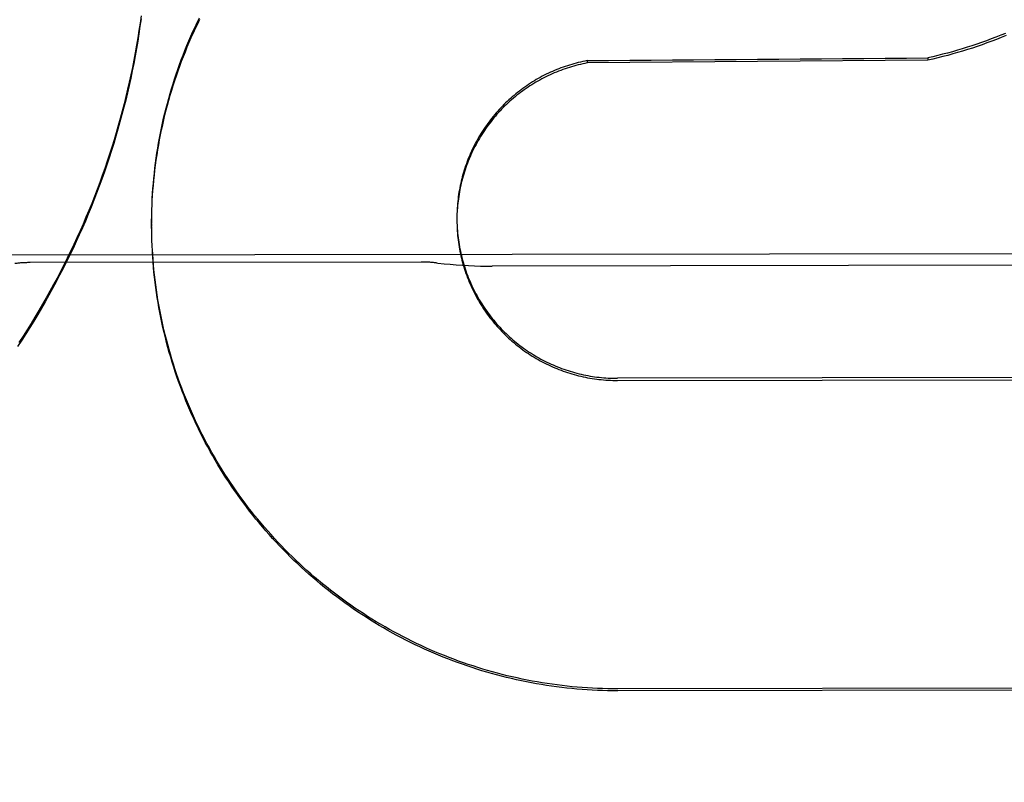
# Model space of a CAD drawing. Header units: inches. Extents: x 0 to 225, y 0 to 145.
# Tile 55 of 104: x 69.253 to 69.442, y 104.028 to 104.175. Entities that reach past the tile are written whole.
import ezdxf

# ---------------------------------------------------------------- set-up
doc = ezdxf.new("R2010")
doc.units = ezdxf.units.IN
doc.header["$LTSCALE"] = 12.3497320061
doc.header["$MEASUREMENT"] = 0
doc.linetypes.add('HIDDEN', pattern=[0.2, 0.1, -0.1])
doc.layers.get('0').update_dxf_attribs({"linetype": 'CONTINUOUS'})
for name, color, linetype in [('02___PRT_ALL_AXES', 7, 'CONTINUOUS'), ('DEFAULT_2', 8, 'HIDDEN'), ('DIMENSIONS', 7, 'CONTINUOUS')]:
    doc.layers.add(name, color=color, linetype=linetype)
doc.styles.get("Standard").update_dxf_attribs({"font": 'txt', "width": 0.8})
doc.dimstyles.new('DIMSTYLE_3', dxfattribs={"dimtxt": 1.030245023, "dimasz": 1.3208269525, "dimexe": 0.09, "dimexo": 0.07, "dimgap": 0.039, "dimtad": 0, "dimtih": 1, "dimtoh": 1, "dimzin": 4, "dimdsep": 46, "dimtxsty": 'Standard', "dimblk": '_FILLED', "dimblk1": '_FILLED', "dimblk2": '_FILLED', "dimcen": 0.09, "dimadec": 0, "dimazin": 0, "dimtfac": 1, "dimtofl": 0, "dimtmove": 0, "dimatfit": 3, "dimldrblk": '_FILLED', "dimfxl": 0, "dimtolj": 1, "dimtzin": 4, "dimarcsym": 0})

# ---------------------------------------------------------------- blocks, each defined once
blk = doc.blocks.new('_FILLED')
at = {"color": 0, "linetype": 'ByBlock'}
blk.add_solid([(0, 0), (-1, 0.2), (-1, -0.2)], dxfattribs=at)
blk = doc.blocks.new('*D17')
at = {"layer": 'DIMENSIONS', "color": 2, "linetype": 'Continuous'}
for p, q in [((61.3727230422, 105.0716635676), (61.3727230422, 109.4011328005)), ((61.3727230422, 109.4011328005), (62.5086342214, 109.4011328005)), ((61.3727230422, 103.9466635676), (61.3727230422, 101.3050096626))]:
    blk.add_line(p, q, dxfattribs=at)
at = {"layer": 'DIMENSIONS', "color": 2, "linetype": 'Continuous', "xscale": 1.3208269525, "yscale": 1.3208269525, "zscale": 1.3208269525}
for p, rotation in [((61.3727230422, 105.0716635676), 270), ((61.3727230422, 103.9466635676), 90)]:
    blk.add_blockref('_FILLED', p, dxfattribs=dict(at, rotation=rotation))
at = {"layer": 'DIMENSIONS', "color": 2, "linetype": 'Continuous', "insert": (63.0237567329, 109.916255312), "char_height": 1.030245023, "width": 3.2967840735, "attachment_point": 1, "line_spacing_factor": 0.9}
blk.add_mtext('1.13', dxfattribs=at)

msp = doc.modelspace()

# ---------------------------------------------------------------- linework, layer by layer
at = {"layer": '02___PRT_ALL_AXES', "color": 8, "linetype": 'HIDDEN'}
for p, q in [((69.5741511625, 104.1298202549), (68.7616521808, 104.1285338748)), ((69.3304037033, 104.128022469), (69.25540379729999, 104.1279037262)), ((69.4917678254, 104.1274574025), (69.3440419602, 104.1272235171))]:
    msp.add_line(p, q, dxfattribs=at)
at = {"layer": 'DEFAULT_2', "color": 8, "linetype": 'HIDDEN'}
for p, q in [((69.362299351, 104.1666878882), (69.3623000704, 104.1662335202)), ((69.4276683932, 104.1667573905), (69.3623000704, 104.1662335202)), ((69.42766767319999, 104.1672121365), (69.4276683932, 104.1667573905)), ((69.27878339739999, 104.1388051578), (69.2788282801, 104.1401913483)), ((69.2787218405, 104.136843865), (69.27874613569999, 104.1382416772)), ((69.2787472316, 104.1378246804), (69.27878189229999, 104.1392167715)), ((69.3373234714, 104.1379195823), (69.337307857, 104.1370922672)), ((69.2787027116, 104.1353096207), (69.27870653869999, 104.1362906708)), ((69.337289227, 104.1366078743), (69.33728891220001, 104.1364116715)), ((69.33728891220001, 104.1364116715), (69.3372906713, 104.1357693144)), ((69.33729023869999, 104.1361704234), (69.33729759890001, 104.1353283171)), ((69.3373058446, 104.1374825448), (69.3372958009, 104.1366513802)), ((69.3372974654, 104.135733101), (69.3373108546, 104.1348874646)), ((69.2787027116, 104.1353096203), (69.2787033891, 104.1348816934)), ((69.278710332, 104.133900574), (69.2787033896, 104.1348816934)), ((69.2787565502, 104.1319388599), (69.2787269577, 104.133363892)), ((69.27879582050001, 104.1309585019), (69.2787550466, 104.1323886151)), ((69.2788458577, 104.1299786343), (69.2787937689, 104.1314137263)), ((69.49820846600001, 104.1059018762), (69.3680838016, 104.1056958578)), ((69.3680844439, 104.1052901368), (69.4982091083, 104.1054961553)), ((69.4983028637, 104.046278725), (69.3681781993, 104.0460727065)), ((69.4983034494, 104.0459087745), (69.368178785, 104.045702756))]:
    msp.add_line(p, q, dxfattribs=at)
for points in [[(69.2766645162, 104.1746963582), (69.2764647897, 104.1732684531), (69.27625134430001, 104.1718425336), (69.2760241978, 104.1704187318), (69.2757833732, 104.1689971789), (69.2755288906, 104.1675780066), (69.27526077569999, 104.1661613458), (69.27497905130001, 104.1647473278), (69.27468374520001, 104.1633360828), (69.27437488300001, 104.1619277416), (69.2740524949, 104.1605224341), (69.27371660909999, 104.1591202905), (69.2733672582, 104.15772144), (69.2730044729, 104.1563260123), (69.2726282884, 104.1549341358), (69.2722387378, 104.1535459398), (69.2718358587, 104.152161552), (69.2714196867, 104.1507811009), (69.270990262, 104.1494047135), (69.2705476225, 104.1480325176), (69.2700918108, 104.1466646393), (69.2696228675, 104.1453012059), (69.2691408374, 104.1439423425), (69.2686457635, 104.1425881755), (69.2681376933, 104.1412388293), (69.2676166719, 104.1398944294), (69.2670827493, 104.1385550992), (69.266535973, 104.1372209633), (69.2659763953, 104.1358921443), (69.2654040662, 104.1345687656), (69.2648190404, 104.1332509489), (69.2642213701, 104.1319388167), (69.2636111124, 104.1306324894), (69.2629883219, 104.1293320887), (69.2623530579, 104.1280377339), (69.26170537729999, 104.1267495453), (69.2610453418, 104.1254676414), (69.2603730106, 104.1241921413), (69.2596884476, 104.1229231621), (69.2589917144, 104.1216608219), (69.258282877, 104.1204052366), (69.25756199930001, 104.119156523), (69.25682914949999, 104.1179147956), (69.2560843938, 104.1166801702), (69.2553278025, 104.1154527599), (69.2545594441, 104.1142326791), (69.25377939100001, 104.1130200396), (69.2529877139, 104.1118149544)], [(69.2766832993, 104.1753038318), (69.2764857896, 104.1738801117), (69.2762746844, 104.1724584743), (69.2760499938, 104.1710389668), (69.27581172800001, 104.1696216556), (69.2755599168, 104.1682067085), (69.2752945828, 104.1667942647), (69.2750157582, 104.1653844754), (69.2747234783, 104.1639775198), (69.2744177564, 104.1625734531), (69.2740985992, 104.161172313), (69.2737660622, 104.1597743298), (69.2734201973, 104.1583797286), (69.27306102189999, 104.1569885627), (69.2726885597, 104.1556009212), (69.2723028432, 104.1542169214), (69.2719038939, 104.1528366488), (69.2714917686, 104.1514602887), (69.2710665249, 104.1500880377), (69.2706281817, 104.1487199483), (69.2701767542, 104.1473560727), (69.2697123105, 104.1459966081), (69.2692349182, 104.1446417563), (69.2687445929, 104.1432915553), (69.2682413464, 104.1419460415), (69.267725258, 104.1406054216), (69.2671964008, 104.1392698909), (69.2666548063, 104.1379395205), (69.2661005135, 104.1366144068), (69.2655335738, 104.1352946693), (69.2649540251, 104.1339804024), (69.2643619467, 104.1326717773), (69.2637574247, 104.1313689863), (69.2631404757, 104.1300720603), (69.2625111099, 104.1287810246), (69.2618694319, 104.1274960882), (69.2612155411, 104.1262174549), (69.2605494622, 104.1249451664), (69.259871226, 104.1236792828), (69.25918091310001, 104.1224199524), (69.2584785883, 104.1211672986), (69.2577643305, 104.1199214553), (69.2570382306, 104.1186825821), (69.25630031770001, 104.1174507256), (69.25555061, 104.1162259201), (69.2547892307, 104.1150083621), (69.25401630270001, 104.1137982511), (69.2532318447, 104.1125956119)], [(69.2788282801, 104.1401913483), (69.2788852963, 104.1411653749), (69.2789529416, 104.142138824), (69.27903120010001, 104.1431114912), (69.2791200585, 104.1440831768), (69.2792195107, 104.1450538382), (69.2793295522, 104.1460234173), (69.2794501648, 104.1469917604), (69.2795813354, 104.1479587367), (69.2797230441, 104.148924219), (69.2798752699, 104.1498880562), (69.2800380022, 104.1508501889), (69.2802112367, 104.151810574), (69.280394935, 104.1527690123), (69.2805890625, 104.1537253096), (69.2807936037, 104.154679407), (69.2810085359, 104.1556312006), (69.2812338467, 104.1565806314), (69.2814695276, 104.1575276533), (69.2817155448, 104.1584721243), (69.28197188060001, 104.1594139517), (69.2822384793, 104.1603529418), (69.2825152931, 104.1612889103), (69.2828022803, 104.1622217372), (69.2830993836, 104.1631512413), (69.28340660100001, 104.1640774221), (69.2837239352, 104.1650002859), (69.2840513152, 104.1659196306), (69.2843886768, 104.1668352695), (69.2847360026, 104.1677471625), (69.28509327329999, 104.1686552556), (69.28546043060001, 104.1695594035), (69.285837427, 104.1704594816), (69.28622421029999, 104.1713553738), (69.2866207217, 104.1722469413), (69.28702693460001, 104.173134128), (69.2874428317, 104.1740168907), (69.2878683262, 104.1748950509)], [(69.27883033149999, 104.1397851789), (69.2788880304, 104.1407646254), (69.2789564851, 104.1417433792), (69.2790356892, 104.142721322), (69.2791256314, 104.143698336), (69.2792263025, 104.1446743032), (69.2793376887, 104.145649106), (69.2794597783, 104.1466226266), (69.2795925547, 104.1475947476), (69.2797360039, 104.1485653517), (69.27989010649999, 104.1495343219), (69.2800548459, 104.150501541), (69.2802302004, 104.1514668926), (69.2804161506, 104.15243026), (69.28061267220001, 104.1533915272), (69.2808197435, 104.1543505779), (69.2810373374, 104.1553072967), (69.2812654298, 104.1562615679), (69.2815039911, 104.1572132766), (69.2817529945, 104.1581623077), (69.2820124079, 104.159108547), (69.28228220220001, 104.1600518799), (69.2825623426, 104.1609921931), (69.2828527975, 104.1619293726), (69.28315352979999, 104.1628633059), (69.2834645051, 104.1637938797), (69.283785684, 104.1647209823), (69.2841170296, 104.1656445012), (69.2844585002, 104.1665643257), (69.2848100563, 104.1674803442), (69.2851716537, 104.1683924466), (69.2855432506, 104.1693005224), (69.2859248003, 104.1702044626), (69.2863162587, 104.1711041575), (69.2867175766, 104.1719994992), (69.2871287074, 104.172890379), (69.2875495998, 104.1737766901), (69.2879802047, 104.1746583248)], [(69.4425750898, 104.171913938), (69.4416691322, 104.1715449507), (69.4407592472, 104.171185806), (69.4398454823, 104.1708365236), (69.43892798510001, 104.1704971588), (69.4380068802, 104.1701677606), (69.437082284, 104.1698483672), (69.436154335, 104.1695390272), (69.4352230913, 104.1692397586), (69.4342885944, 104.1689505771), (69.43335103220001, 104.1686715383), (69.4324105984, 104.1684027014), (69.43146731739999, 104.1681440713), (69.4305212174, 104.167895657), (69.4295724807, 104.167657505), (69.42862132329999, 104.167429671), (69.42766767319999, 104.1672121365)], [(69.4426928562, 104.1715034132), (69.4417800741, 104.1711305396), (69.4408632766, 104.1707676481), (69.4399425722, 104.1704147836), (69.4390180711, 104.1700719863), (69.4380898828, 104.169739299), (69.4371581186, 104.1694167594), (69.4362228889, 104.1691044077), (69.4352843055, 104.1688022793), (69.4343424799, 104.1685104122), (69.4333975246, 104.1682288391), (69.4324495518, 104.1679575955), (69.4314986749, 104.1676967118), (69.4305450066, 104.167446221), (69.4295886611, 104.167206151), (69.4286298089, 104.1669765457), (69.4276683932, 104.1667573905)], [(69.362299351, 104.1666878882), (69.3618710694, 104.1666033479), (69.3614440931, 104.1665127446), (69.3610183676, 104.1664160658), (69.3605940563, 104.1663133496), (69.360171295, 104.1662046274), (69.3597501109, 104.1660899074), (69.3593305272, 104.1659691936), (69.3589126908, 104.1658425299), (69.3584967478, 104.1657099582), (69.3580827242, 104.1655714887), (69.357670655, 104.1654271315), (69.3572606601, 104.1652769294), (69.3568528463, 104.1651209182), (69.3564472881, 104.1649591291), (69.3560440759, 104.1647915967), (69.35564326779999, 104.164618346), (69.35524491, 104.1644393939), (69.3548491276, 104.1642547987), (69.3544560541, 104.1640646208), (69.3540657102, 104.1638688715), (69.3536781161, 104.1636675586), (69.3532934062, 104.1634607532), (69.35291171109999, 104.1632485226), (69.3525330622, 104.1630308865), (69.3521575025, 104.1628078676), (69.3517851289, 104.1625795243), (69.3514160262, 104.1623459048), (69.35105027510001, 104.162107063), (69.3506879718, 104.1618630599), (69.35032915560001, 104.161613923), (69.3499738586, 104.1613596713), (69.3496221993, 104.1611003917), (69.3492743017, 104.160836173), (69.34893018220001, 104.1605670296), (69.3485898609, 104.1602929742), (69.3482534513, 104.1600141), (69.3479210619, 104.1597304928), (69.3475927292, 104.1594421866), (69.34726850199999, 104.1591492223), (69.3469484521, 104.1588516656), (69.3466326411, 104.1585495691), (69.34632114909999, 104.1582430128), (69.3460140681, 104.1579320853), (69.3457114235, 104.1576168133), (69.3454132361, 104.1572972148), (69.3451196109, 104.1569734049), (69.3448306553, 104.1566454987), (69.34454638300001, 104.1563135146), (69.3442668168, 104.1559774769), (69.3439920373, 104.1556374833), (69.3437221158, 104.1552936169), (69.3434571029, 104.1549459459), (69.34319706, 104.1545945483), (69.34294202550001, 104.1542394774), (69.3426920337, 104.1538807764), (69.3424471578, 104.1535185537), (69.342207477, 104.1531529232), (69.3419730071, 104.1527839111), (69.341743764, 104.152411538), (69.3415198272, 104.1520359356), (69.34130127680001, 104.1516572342), (69.3410881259, 104.1512754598), (69.3408803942, 104.1508906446), (69.34067814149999, 104.1505029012), (69.3404814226, 104.1501123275), (69.3402902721, 104.1497189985), (69.3401047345, 104.1493230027), (69.3399248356, 104.1489243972), (69.3397505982, 104.1485232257), (69.3395820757, 104.148119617), (69.3394193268, 104.1477137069), (69.3392623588, 104.1473055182), (69.3391111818, 104.1468950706), (69.338965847, 104.1464825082), (69.33882640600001, 104.1460679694), (69.3386928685, 104.1456514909), (69.338565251, 104.1452331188), (69.33844358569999, 104.1448129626), (69.3383279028, 104.1443911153), (69.3382182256, 104.1439676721), (69.3381145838, 104.1435427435), (69.3380169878, 104.143116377), (69.3379254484, 104.1426886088), (69.3378399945, 104.1422595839), (69.3377606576, 104.141829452), (69.3376874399, 104.1413982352), (69.3376203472, 104.1409659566), (69.3375594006, 104.1405327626), (69.3375046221, 104.1400987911), (69.33745601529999, 104.1396640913), (69.3374135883, 104.1392287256), (69.3373773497, 104.1387927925), (69.3373473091, 104.1383563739), (69.3373234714, 104.1379195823)], [(69.3623000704, 104.1662335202), (69.3618672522, 104.166148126), (69.3614357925, 104.1660565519), (69.3610056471, 104.1659587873), (69.3605769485, 104.1658548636), (69.3601497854, 104.1657448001), (69.3597242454, 104.1656286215), (69.3593004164, 104.1655063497), (69.3588783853, 104.1653780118), (69.3584582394, 104.1652436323), (69.3580400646, 104.1651032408), (69.3576239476, 104.1649568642), (69.3572099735, 104.1648045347), (69.3567982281, 104.1646462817), (69.3563887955, 104.1644821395), (69.3559817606, 104.1643121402), (69.3555772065, 104.1641363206), (69.3551752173, 104.1639547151), (69.3547758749, 104.1637673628), (69.3543792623, 104.1635743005), (69.3539854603, 104.1633755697), (69.3535945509, 104.1631712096), (69.3532066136, 104.162961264), (69.3528217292, 104.1627457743), (69.3524399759, 104.1625247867), (69.3520614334, 104.1622983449), (69.3516861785, 104.1620664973), (69.3513142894, 104.1618292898), (69.3509458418, 104.161586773), (69.35058091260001, 104.1613389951), (69.35021957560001, 104.1610860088), (69.3498619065, 104.1608278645), (69.3495079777, 104.160564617), (69.3491578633, 104.1602963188), (69.348811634, 104.1600230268), (69.3484693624, 104.1597447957), (69.3481311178, 104.1594616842), (69.3477969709, 104.1591737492), (69.34746698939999, 104.1588810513), (69.3471412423, 104.1585836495), (69.3468197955, 104.1582816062), (69.34650271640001, 104.1579749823), (69.346190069, 104.1576638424), (69.34588191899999, 104.157348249), (69.34557832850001, 104.1570282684), (69.3452793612, 104.1567039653), (69.3449850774, 104.1563754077), (69.3446955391, 104.1560426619), (69.3444108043, 104.1557057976), (69.3441309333, 104.1553648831), (69.343855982, 104.1550199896), (69.3435860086, 104.1546711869), (69.34332106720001, 104.1543185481), (69.3430612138, 104.1539621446), (69.3428065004, 104.1536020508), (69.3425569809, 104.1532383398), (69.3423127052, 104.1528710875), (69.34207372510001, 104.1525003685), (69.3418400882, 104.1521262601), (69.3416118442, 104.1517488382), (69.3413890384, 104.1513681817), (69.3411717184, 104.1509843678), (69.34095992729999, 104.1505974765), (69.3407537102, 104.1502075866), (69.34055310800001, 104.1498147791), (69.3403581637, 104.1494191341), (69.34016891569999, 104.1490207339), (69.3399854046, 104.1486196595), (69.3398076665, 104.1482159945), (69.3396357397, 104.147809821), (69.3394696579, 104.1474012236), (69.339309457, 104.1469902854), (69.3391551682, 104.1465770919), (69.3390068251, 104.1461617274), (69.3388644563, 104.145744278), (69.338728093, 104.1453248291), (69.3385977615, 104.1449034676), (69.33847349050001, 104.1444802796), (69.33835530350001, 104.1440553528), (69.33824322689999, 104.1436287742), (69.3381372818, 104.1432006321), (69.338037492, 104.142771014), (69.337943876, 104.142340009), (69.337856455, 104.1419077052), (69.3377752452, 104.1414741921), (69.3377002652, 104.1410395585), (69.3376315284, 104.1406038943), (69.3375690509, 104.1401672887), (69.3375128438, 104.139729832), (69.3374629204, 104.139291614), (69.3374192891, 104.1388527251), (69.3373819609, 104.1384132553), (69.3373509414, 104.1379732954), (69.3373262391, 104.1375329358)], [(69.2787033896, 104.1348816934), (69.2787072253, 104.1358628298), (69.2787210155, 104.1372662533)], [(69.3372944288, 104.1370452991), (69.3372900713, 104.1362103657), (69.3372895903, 104.1359829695)], [(69.27872805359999, 104.13291959), (69.2787095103, 104.1343393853), (69.2787027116, 104.1353096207)], [(69.3373109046, 104.1352959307), (69.3373304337, 104.1344468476), (69.3373563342, 104.1340065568), (69.3373885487, 104.1335666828), (69.33742707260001, 104.1331273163), (69.3374718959, 104.1326885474), (69.3375230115, 104.1322504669), (69.3375804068, 104.1318131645), (69.337644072, 104.1313767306), (69.3377139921, 104.1309412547), (69.3377901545, 104.1305068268), (69.3378725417, 104.1300735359), (69.3379611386, 104.1296414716), (69.338055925, 104.1292107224), (69.3381568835, 104.1287813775), (69.3382639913, 104.1283535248), (69.3383772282, 104.1279272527), (69.338496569, 104.1275026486), (69.3386219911, 104.1270798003), (69.3387534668, 104.1266587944), (69.3388909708, 104.1262397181), (69.3390344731, 104.1258226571), (69.3391839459, 104.1254076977), (69.3393393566, 104.1249949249), (69.339500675, 104.1245844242), (69.3396678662, 104.1241762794), (69.3398408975, 104.1237705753), (69.34001973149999, 104.1233673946), (69.34020433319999, 104.1229668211), (69.3403946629, 104.1225689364), (69.340590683, 104.1221738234), (69.3407923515, 104.1217815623), (69.3409996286, 104.1213922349), (69.34121247, 104.1210059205), (69.3414308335, 104.1206226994), (69.3416546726, 104.1202426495), (69.34188394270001, 104.1198658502), (69.342118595, 104.1194923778), (69.3423585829, 104.1191223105), (69.3426038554, 104.1187557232), (69.3428543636, 104.1183926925), (69.3431100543, 104.118033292), (69.34337087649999, 104.1176775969), (69.34363677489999, 104.1173256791), (69.34390769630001, 104.1169776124), (69.3441835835, 104.1166334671), (69.3444643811, 104.1162933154), (69.3447500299, 104.1159572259), (69.3450404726, 104.1156252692), (69.3453356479, 104.1152975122), (69.3456354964, 104.1149740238), (69.34593995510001, 104.1146548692), (69.3462489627, 104.1143401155), (69.3465624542, 104.114029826), (69.3468803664, 104.1137240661), (69.3472026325, 104.1134228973), (69.3475291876, 104.1131263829), (69.347859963, 104.1128345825), (69.3481948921, 104.1125475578), (69.3485339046, 104.1122653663), (69.348876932, 104.1119880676), (69.3492239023, 104.1117157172), (69.34957474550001, 104.1114483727), (69.34992938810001, 104.1111860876), (69.3502877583, 104.1109289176), (69.3506497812, 104.1106769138), (69.3510153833, 104.1104301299), (69.3513844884, 104.1101886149), (69.3517570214, 104.1099524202), (69.3521329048, 104.1097215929), (69.352512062, 104.109496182), (69.3528944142, 104.1092762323), (69.3532798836, 104.1090617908), (69.35366838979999, 104.1088528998), (69.3540598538, 104.1086496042), (69.3544541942, 104.108451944), (69.3548513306, 104.1082599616), (69.3552511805, 104.1080736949), (69.3556536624, 104.1078931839), (69.3560586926, 104.1077184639), (69.35646618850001, 104.1075495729), (69.3568760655, 104.1073865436), (69.35728824, 104.1072294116), (69.3577026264, 104.1070782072), (69.3581191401, 104.1069329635), (69.3585376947, 104.1067937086), (69.3589582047, 104.1066604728), (69.3593805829, 104.1065332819), (69.359804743, 104.1064121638), (69.3602305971, 104.1062971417), (69.360658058, 104.106188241), (69.3610870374, 104.1060854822), (69.3615174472, 104.1059888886), (69.3619491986, 104.1058984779), (69.3623822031, 104.1058142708), (69.36281637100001, 104.1057362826), (69.3632516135, 104.1056645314), (69.3636878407, 104.1055990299), (69.3641249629, 104.1055397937), (69.36456289, 104.1054868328), (69.3650015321, 104.1054401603), (69.36544079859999, 104.1053997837), (69.3658805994, 104.1053657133), (69.3663208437, 104.1053379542), (69.3667614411, 104.105316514), (69.3672023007, 104.1053013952), (69.3676432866, 104.1052926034), (69.3680844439, 104.1052901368)], [(69.3373305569, 104.1348589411), (69.3373564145, 104.1344222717), (69.3373884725, 104.1339860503), (69.3374267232, 104.1335503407), (69.3374711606, 104.1331152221), (69.3375217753, 104.1326807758), (69.3375785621, 104.1322470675), (69.33764150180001, 104.1318142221), (69.3377105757, 104.1313823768), (69.3377857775, 104.1309515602), (69.3378671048, 104.1305217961), (69.3379545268, 104.1300932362), (69.3380480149, 104.1296660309), (69.3381475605, 104.1292402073), (69.3382531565, 104.1288158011), (69.33836477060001, 104.1283929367), (69.3384823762, 104.1279717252), (69.33860594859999, 104.1275522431), (69.3387354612, 104.1271345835), (69.3388708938, 104.1267188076), (69.3390122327, 104.1263049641), (69.3391594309, 104.1258931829), (69.3393124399, 104.1254836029), (69.3394712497, 104.1250762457), (69.3396358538, 104.124671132), (69.33980619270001, 104.1242684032), (69.3399822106, 104.1238681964), (69.3401638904, 104.1234705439), (69.3403512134, 104.1230754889), (69.340544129, 104.1226831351), (69.3407425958, 104.1222935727), (69.3409465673, 104.1219068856), (69.34115599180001, 104.1215231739), (69.3413708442, 104.1211424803), (69.3415911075, 104.1207648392), (69.34181670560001, 104.1203903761), (69.3420475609, 104.1200192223), (69.34228366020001, 104.1196513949), (69.3425249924, 104.1192869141), (69.3427714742, 104.1189259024), (69.3430230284, 104.1185684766), (69.3432796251, 104.1182146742), (69.3435412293, 104.1178645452), (69.34380778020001, 104.1175181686), (69.3440792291, 104.1171756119), (69.3443555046, 104.1168369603), (69.3446365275, 104.116502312), (69.3449222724, 104.116171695), (69.34521272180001, 104.1158451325), (69.3455077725, 104.1155227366), (69.34580732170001, 104.1152046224), (69.346111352, 104.1148908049), (69.3464198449, 104.1145813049), (69.3467327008, 104.1142762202), (69.3470498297, 104.1139756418), (69.3473711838, 104.113679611), (69.3476967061, 104.1133881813), (69.34802633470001, 104.1131014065), (69.3483600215, 104.1128193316), (69.3486976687, 104.1125420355), (69.3490391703, 104.1122696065), (69.3493845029, 104.1120020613), (69.3497336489, 104.1117394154), (69.350086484, 104.1114817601), (69.35044288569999, 104.1112291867), (69.35080283, 104.1109817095), (69.3511662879, 104.1107393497), (69.3515331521, 104.1105021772), (69.351903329, 104.1102702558), (69.35227674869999, 104.1100436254), (69.35265332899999, 104.109822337), (69.35303301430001, 104.1096064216), (69.35341576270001, 104.109395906), (69.3538014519, 104.1091908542), (69.35418995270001, 104.1089913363), (69.3545812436, 104.1087973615), (69.3549753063, 104.1086089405), (69.3553720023, 104.1084261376), (69.3557711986, 104.1082490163), (69.3561728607, 104.1080775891), (69.3565769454, 104.1079118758), (69.3569833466, 104.1077519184), (69.3573919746, 104.1075977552), (69.3578027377, 104.1074494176), (69.3582155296, 104.107306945), (69.3586303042, 104.1071703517), (69.359047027, 104.1070396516), (69.3594655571, 104.1069148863), (69.3598857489, 104.1067961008), (69.3603075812, 104.1066832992), (69.3607310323, 104.1065764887), (69.361155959, 104.106475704), (69.36158222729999, 104.1063809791), (69.3620097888, 104.1062923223), (69.3624385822, 104.1062097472), (69.3628685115, 104.1061332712), (69.3632994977, 104.1060629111), (69.3637314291, 104.1059986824), (69.3641641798, 104.1059406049), (69.3645977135, 104.1058886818), (69.3650320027, 104.1058429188), (69.36546689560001, 104.1058033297), (69.3659022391, 104.1057699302), (69.36633800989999, 104.1057427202), (69.36677417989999, 104.1057217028), (69.3672106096, 104.1057068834), (69.3676471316, 104.1056982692), (69.3680838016, 104.1056958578)], [(69.3681781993, 104.0460727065), (69.367203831, 104.0460764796), (69.3662296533, 104.0460908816), (69.3652555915, 104.0461159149), (69.36428186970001, 104.0461515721), (69.36330867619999, 104.0461978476), (69.36233604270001, 104.0462547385), (69.3613639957, 104.0463222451), (69.3603927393, 104.0464003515), (69.35942247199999, 104.0464890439), (69.35845323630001, 104.0465883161), (69.35748509, 104.0466981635), (69.35651818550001, 104.0468185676), (69.355552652, 104.0469495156), (69.3545886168, 104.047090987), (69.3536262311, 104.0472429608), (69.3526655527, 104.0474054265), (69.3517066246, 104.0475783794), (69.350749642, 104.0477617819), (69.3497948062, 104.0479555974), (69.3488421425, 104.0481598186), (69.3478916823, 104.0483744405), (69.3469436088, 104.0485994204), (69.3459980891, 104.0488347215), (69.3450552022, 104.0490803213), (69.3441150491, 104.0493361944), (69.34317773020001, 104.0496023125), (69.3422433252, 104.049878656), (69.3413119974, 104.0501651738), (69.3403839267, 104.0504618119), (69.3394591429, 104.0507685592), (69.3385376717, 104.0510854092), (69.3376197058, 104.0514122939), (69.3367054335, 104.0517491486), (69.3357948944, 104.0520959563), (69.33488814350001, 104.0524526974), (69.3339853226, 104.052819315), (69.33308655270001, 104.0531957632), (69.3321919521, 104.0535819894), (69.3313016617, 104.0539779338), (69.3304157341, 104.0543835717), (69.3295342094, 104.0547988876), (69.3286572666, 104.0552237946), (69.3277850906, 104.0556582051), (69.3269177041, 104.0561021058), (69.3260551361, 104.0565554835), (69.3251975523, 104.0570182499), (69.3243451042, 104.0574903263), (69.3234978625, 104.0579716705), (69.3226559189, 104.0584622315), (69.3218193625, 104.0589619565), (69.3209882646, 104.059470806), (69.3201627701, 104.0599886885), (69.319343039, 104.060515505), (69.3185290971, 104.0610512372), (69.31772096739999, 104.0615958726), (69.3169188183, 104.0621492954), (69.316122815, 104.0627113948), (69.3153329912, 104.0632821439), (69.3145493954, 104.0638615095), (69.3137721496, 104.0644494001), (69.3130013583, 104.0650457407), (69.3122371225, 104.0656504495), (69.31147956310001, 104.0662634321), (69.3107287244, 104.0668846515), (69.3099846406, 104.0675140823), (69.3092474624, 104.0681515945), (69.3085173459, 104.0687970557), (69.3077943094, 104.0694504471), (69.3070783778, 104.0701117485), (69.3063696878, 104.070780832), (69.3056683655, 104.0714575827), (69.3049744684, 104.0721419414), (69.3042880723, 104.0728338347), (69.3036092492, 104.0735331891), (69.3029380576, 104.0742399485), (69.30227461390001, 104.0749539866), (69.3016190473, 104.0756751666), (69.3009713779, 104.0764034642), (69.3003316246, 104.0771388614), (69.2996999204, 104.077881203), (69.2990763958, 104.0786303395), (69.298461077, 104.0793862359), (69.297854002, 104.0801488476), (69.29725526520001, 104.080918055), (69.2966649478, 104.0816937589), (69.2960831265, 104.0824758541), (69.2955098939, 104.0832642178), (69.2949452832, 104.084058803), (69.2943893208, 104.0848595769), (69.2938421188, 104.0856663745), (69.2933037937, 104.0864790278), (69.2927743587, 104.0872975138), (69.2922538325, 104.0881218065), (69.29174231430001, 104.0889517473), (69.29123989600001, 104.0897871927), (69.2907466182, 104.0906280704), (69.2902625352, 104.09147429), (69.2897876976, 104.0923257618), (69.2893221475, 104.0931824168), (69.28886596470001, 104.0940441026), (69.28841923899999, 104.0949106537), (69.2879819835, 104.0957820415), (69.287554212, 104.0966582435), (69.28713601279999, 104.0975390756), (69.28672747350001, 104.0984243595), (69.28632861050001, 104.0993140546), (69.2859394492, 104.1002081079), (69.2855600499, 104.1011063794), (69.28519046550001, 104.1020087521), (69.284830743, 104.1029151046), (69.2844809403, 104.1038252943), (69.2841410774, 104.1047392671), (69.2838111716, 104.1056569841), (69.28349128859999, 104.1065782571), (69.2831814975, 104.1075028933), (69.2828818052, 104.1084308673), (69.2825922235, 104.1093621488), (69.2823128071, 104.1102965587), (69.2820436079, 104.1112339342), (69.2817846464, 104.1121741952), (69.28153595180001, 104.1131172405), (69.2812975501, 104.1140629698), (69.2810694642, 104.1150113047), (69.2808517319, 104.1159620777), (69.280644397, 104.1169151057), (69.2804474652, 104.1178703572), (69.2802609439, 104.1188278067), (69.2800848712, 104.119787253), (69.2799192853, 104.1207485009), (69.2797641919, 104.121711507), (69.2796196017, 104.1226762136), (69.27948553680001, 104.1236424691), (69.27936201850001, 104.1246101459), (69.27924906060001, 104.1255791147), (69.2791466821, 104.1265492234), (69.2790548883, 104.1275204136), (69.2789736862, 104.1284926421), (69.27890309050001, 104.1294657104), (69.278843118, 104.130439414)], [(69.368178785, 104.045702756), (69.3671974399, 104.0457065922), (69.3662163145, 104.0457212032), (69.3652353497, 104.0457465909), (69.3642547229, 104.0457827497), (69.3632745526, 104.0458296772), (69.3622949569, 104.0458873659), (69.3613160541, 104.0459558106), (69.3603379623, 104.0460350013), (69.3593607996, 104.0461249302), (69.3583846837, 104.0462255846), (69.3574097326, 104.0463369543), (69.3564360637, 104.0464590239), (69.3554637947, 104.0465917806), (69.3544930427, 104.0467352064), (69.35352392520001, 104.0468892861), (69.3525565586, 104.047053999), (69.35159106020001, 104.0472293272), (69.350627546, 104.0474152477), (69.3496661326, 104.0476117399), (69.3487069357, 104.0478187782), (69.3477500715, 104.0480363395), (69.34679565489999, 104.0482643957), (69.3458438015, 104.0485029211), (69.3448946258, 104.0487518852), (69.34394824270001, 104.0490112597), (69.343004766, 104.0492810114), (69.3420643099, 104.0495611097), (69.3411269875, 104.0498515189), (69.3401929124, 104.0501522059), (69.3392621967, 104.0504631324), (69.33833495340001, 104.0507842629), (69.3374112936, 104.0511155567), (69.33649132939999, 104.0514569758), (69.33557517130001, 104.051808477), (69.3346629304, 104.0521700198), (69.3337547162, 104.0525415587), (69.3328506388, 104.0529230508), (69.33195080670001, 104.0533144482), (69.3310553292, 104.0537157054), (69.3301643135, 104.0541267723), (69.329277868, 104.0545476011), (69.3283960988, 104.0549781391), (69.32751911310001, 104.0554183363), (69.32664701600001, 104.0558681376), (69.3257799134, 104.0563274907), (69.3249179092, 104.0567963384), (69.3240611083, 104.0572746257), (69.323209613, 104.0577622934), (69.3223635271, 104.0582592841), (69.3215229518, 104.0587655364), (69.3206879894, 104.0592809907), (69.3198587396, 104.0598055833), (69.3190353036, 104.0603392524), (69.3182177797, 104.0608819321), (69.3174062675, 104.0614335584), (69.316600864, 104.0619940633), (69.3158016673, 104.0625633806), (69.3150087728, 104.0631414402), (69.31422227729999, 104.0637281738), (69.3134422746, 104.064323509), (69.3126688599, 104.0649273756), (69.3119021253, 104.0655396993), (69.3111421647, 104.0661604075), (69.3103890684, 104.066789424), (69.3096429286, 104.0674266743), (69.30890383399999, 104.0680720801), (69.3081718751, 104.0687255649), (69.3074471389, 104.0693870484), (69.3067297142, 104.0700564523), (69.3060196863, 104.0707336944), (69.30531714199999, 104.0714186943), (69.3046221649, 104.0721113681), (69.3039348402, 104.0728116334), (69.30325524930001, 104.0735194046), (69.3025834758, 104.0742345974), (69.3019195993, 104.0749571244), (69.3012637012, 104.0756868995), (69.30061585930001, 104.0764238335), (69.2999761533, 104.0771678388), (69.2993446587, 104.0779188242), (69.2987214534, 104.0786767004), (69.2981066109, 104.0794413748), (69.2975002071, 104.0802127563), (69.2969023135, 104.0809907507), (69.2963130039, 104.0817752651), (69.29573234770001, 104.0825662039), (69.2951604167, 104.0833634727), (69.2945972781, 104.0841669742), (69.2940430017, 104.0849766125), (69.2934976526, 104.0857922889), (69.2929612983, 104.0866139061), (69.29243400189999, 104.0874413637), (69.2919158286, 104.0882745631), (69.29140683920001, 104.0891134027), (69.290907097, 104.0899577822), (69.2904166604, 104.0908075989), (69.2899355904, 104.091662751), (69.28946394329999, 104.0925231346), (69.2890017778, 104.0933886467), (69.2885491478, 104.0942591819), (69.2881061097, 104.0951346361), (69.28767271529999, 104.0960149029), (69.2872490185, 104.0968998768), (69.2868350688, 104.0977894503), (69.2864309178, 104.0986835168), (69.2860366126, 104.0995819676), (69.2856522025, 104.1004846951), (69.2852777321, 104.1013915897), (69.2849132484, 104.1023025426), (69.2845587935, 104.1032174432), (69.284214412, 104.1041361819), (69.2838801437, 104.105058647), (69.2835560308, 104.105984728), (69.2832421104, 104.1069143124), (69.2829384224, 104.1078472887), (69.2826450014, 104.1087835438), (69.2823618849, 104.1097229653), (69.282089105, 104.1106654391), (69.28182669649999, 104.1116108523), (69.2815746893, 104.1125590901), (69.2813331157, 104.1135100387), (69.2811020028, 104.1144635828), (69.2808813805, 104.1154196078), (69.2806712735, 104.116377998), (69.280471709, 104.1173386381), (69.2802827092, 104.1183014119), (69.2801042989, 104.1192662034), (69.2799364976, 104.120232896), (69.2797793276, 104.1212013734), (69.2796328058, 104.1221715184), (69.2794969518, 104.1231432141), (69.27937178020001, 104.1241163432), (69.2792573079, 104.1250907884), (69.27915354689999, 104.1260664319), (69.27906051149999, 104.1270431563), (69.2789782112, 104.1280208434), (69.2789066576, 104.1289993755), (69.2788458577, 104.1299786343)], [(69.3333697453, 104.127850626), (69.3336383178, 104.1278193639), (69.334822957, 104.1276908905), (69.3360042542, 104.1275781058), (69.3371816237, 104.1274809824), (69.3383544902, 104.1273994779), (69.3395222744, 104.1273335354), (69.3406844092, 104.1272830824), (69.3418403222, 104.1272480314), (69.3429892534, 104.1272282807), (69.3440429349, 104.1272235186)]]:
    msp.add_lwpolyline(points, dxfattribs=at)
for centre, start, end in [((69.2554433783, 104.1029037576), 90.09071283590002, 96.90415722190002), ((69.3304432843, 104.1030225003), 83.2772684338, 90.09071283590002)]:
    msp.add_arc(centre, 0.025, start, end, dxfattribs=at)
msp.add_ellipse((26.7581443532, 103.9181868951), major_axis=(828.9975688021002, 6.6436959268), ratio=0.0001122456, start_param=-1.5193822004, end_param=-1.5193032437, dxfattribs=at)

# ---------------------------------------------------------------- dimensions: what is measured, and where the dimension line sits
at = {"layer": 'DIMENSIONS', "color": 2, "linetype": 'Continuous'}
dim = msp.add_linear_dim(base=(61.3727230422, 105.0716635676), p1=(68.4021050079, 103.9466635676), p2=(72.0071050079, 105.0716635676), angle=90, dimstyle='DIMSTYLE_3', dxfattribs=at)
dim.commit()
dim.dimension.update_dxf_attribs({"geometry": '*D17', "text_midpoint": (64.6721487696, 109.4011328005), "dimtype": 160})

doc.saveas('drawing.dxf')
